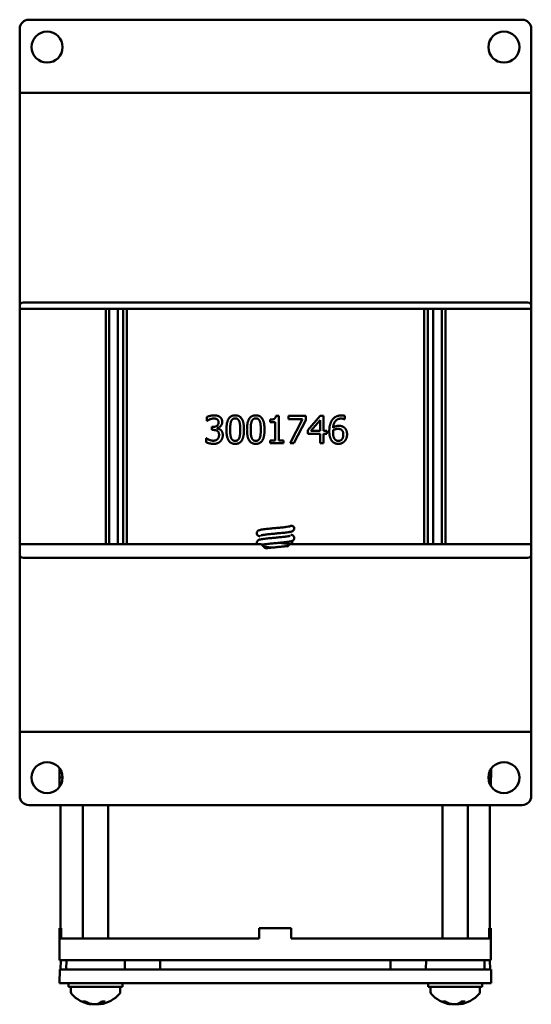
# Model space of a CAD drawing. Header units: inches. Extents: x 1 to 24, y 0.3 to 18.7.
# Tile 20 of 20: x 21.2 to 24, y 7.2 to 12.6. Entities that reach past the tile are written whole.
import ezdxf

# ---------------------------------------------------------------- set-up
doc = ezdxf.new("R2010")
doc.units = ezdxf.units.IN
doc.header["$LTSCALE"] = 0.8
doc.header["$MEASUREMENT"] = 0
doc.layers.add('Visible (ANSI)', color=7, linetype='Continuous', lineweight=50)

msp = doc.modelspace()

# ---------------------------------------------------------------- linework, layer by layer
at = {"layer": 'Visible (ANSI)'}
for p, q in [((21.2523, 12.5639), (23.9523, 12.5639)), ((21.2023, 12.2117), (21.2023, 12.5139)), ((24.0023, 12.5139), (24.0023, 12.2117)), ((21.2023, 12.1639), (21.2023, 12.2117)), ((24.0023, 12.1639), (24.0023, 12.2117)), ((21.2023, 12.1639), (21.2223, 12.1639)), ((21.2023, 12.1639), (21.2023, 10.9949)), ((21.2223, 12.1639), (23.9823, 12.1639)), ((23.9823, 12.1639), (24.0023, 12.1639)), ((24.0023, 10.9949), (24.0023, 12.1639)), ((21.2223, 11.0149), (23.9823, 11.0149)), ((21.2023, 10.9799), (21.2023, 10.9949)), ((21.2023, 9.6929), (21.2023, 10.9799)), ((24.0023, 10.9799), (21.2023, 10.9799)), ((21.6728, 10.9799), (21.6728, 9.6929)), ((21.6921, 9.6929), (21.6921, 10.9799)), ((21.7385, 10.9799), (21.7385, 9.6929)), ((21.7685, 9.6929), (21.7685, 10.9799)), ((21.7878, 9.6929), (21.7878, 10.9799)), ((23.4168, 10.9799), (23.4168, 9.6929)), ((23.4361, 9.6929), (23.4361, 10.9799)), ((23.4661, 10.9799), (23.4661, 9.6929)), ((23.5125, 9.6929), (23.5125, 10.9799)), ((23.5318, 9.6929), (23.5318, 10.9799)), ((24.0023, 10.9949), (24.0023, 10.9799)), ((24.0023, 10.9799), (24.0023, 9.6929)), ((22.2267, 10.3671), (22.2267, 10.3884)), ((22.2279, 10.3671), (22.2267, 10.3671)), ((22.5732, 10.3603), (22.5732, 10.3741)), ((22.6005, 10.3603), (22.5732, 10.3603)), ((22.6005, 10.2598), (22.6005, 10.3603)), ((22.6042, 10.395), (22.6198, 10.395)), ((22.6198, 10.395), (22.6198, 10.2598)), ((22.673, 10.3945), (22.7682, 10.3945)), ((22.673, 10.3769), (22.673, 10.3945)), ((22.7505, 10.3769), (22.673, 10.3769)), ((22.6819, 10.2445), (22.7505, 10.3769)), ((22.7682, 10.372), (22.7033, 10.2445)), ((22.7682, 10.3945), (22.7682, 10.372)), ((22.7796, 10.3172), (22.8467, 10.3945)), ((22.8459, 10.3708), (22.7954, 10.3122)), ((22.8459, 10.3122), (22.8459, 10.3708)), ((22.8467, 10.3945), (22.8652, 10.3945)), ((22.8652, 10.3945), (22.8652, 10.3122)), ((22.9809, 10.3759), (22.9801, 10.3759)), ((22.9809, 10.3952), (22.9809, 10.3759)), ((22.2532, 10.3342), (22.2599, 10.3342)), ((22.2532, 10.3175), (22.2532, 10.3342)), ((22.2617, 10.3175), (22.2532, 10.3175)), ((22.2831, 10.3279), (22.2831, 10.3264)), ((22.7796, 10.296), (22.7796, 10.3172)), ((22.7954, 10.3122), (22.8459, 10.3122)), ((22.8652, 10.3122), (22.8831, 10.3122)), ((22.8831, 10.3122), (22.8831, 10.296)), ((22.2226, 10.2718), (22.224, 10.2718)), ((22.2226, 10.2506), (22.2226, 10.2718)), ((22.5732, 10.2598), (22.6005, 10.2598)), ((22.5732, 10.2445), (22.5732, 10.2598)), ((22.6464, 10.2445), (22.5732, 10.2445)), ((22.6198, 10.2598), (22.6464, 10.2598)), ((22.6464, 10.2598), (22.6464, 10.2445)), ((22.7033, 10.2445), (22.6819, 10.2445)), ((22.8459, 10.296), (22.7796, 10.296)), ((22.8459, 10.2445), (22.8459, 10.296)), ((22.8652, 10.2445), (22.8459, 10.2445)), ((22.8652, 10.296), (22.8652, 10.2445)), ((22.8831, 10.296), (22.8652, 10.296)), ((22.6929, 9.71), (22.6929, 9.6929)), ((22.5248, 9.6929), (21.2023, 9.6929)), ((21.2023, 9.6369), (21.2023, 9.6929)), ((24.0023, 9.6929), (22.6798, 9.6929)), ((24.0023, 9.6929), (24.0023, 9.6369)), ((21.2023, 9.6369), (21.2023, 8.6639)), ((23.9823, 9.6169), (21.2223, 9.6169)), ((24.0023, 8.6639), (24.0023, 9.6369)), ((21.2223, 8.6639), (21.2023, 8.6639)), ((21.2023, 8.6639), (21.2023, 8.616)), ((21.2223, 8.6639), (23.9823, 8.6639)), ((24.0023, 8.6639), (23.9823, 8.6639)), ((24.0023, 8.6639), (24.0023, 8.616)), ((21.2023, 8.3139), (21.2023, 8.616)), ((24.0023, 8.616), (24.0023, 8.3139)), ((21.4209, 8.4641), (21.4204, 8.4139)), ((21.4208, 8.4139), (21.4204, 8.4139)), ((21.4208, 8.4139), (21.4373, 8.4139)), ((21.4208, 8.4139), (21.4208, 8.3636)), ((23.7673, 8.4139), (23.7808, 8.4139)), ((23.7826, 8.4139), (23.7808, 8.4139)), ((23.7808, 8.3679), (23.7808, 8.4139)), ((23.7826, 8.4139), (23.7822, 8.462)), ((23.9523, 8.2639), (21.2523, 8.2639)), ((21.4258, 7.5899), (21.4258, 8.2639)), ((21.5483, 7.5339), (21.5483, 8.2639)), ((21.6863, 7.5339), (21.6863, 8.2639)), ((23.5168, 7.5339), (23.5168, 8.2639)), ((23.6548, 7.5339), (23.6548, 8.2639)), ((23.7758, 7.5899), (23.7758, 8.2639)), ((21.4291, 7.5899), (21.4208, 7.5899)), ((21.4208, 7.5339), (21.4208, 7.5899)), ((21.4291, 7.5899), (21.4291, 7.5339)), ((22.5128, 7.5339), (22.5128, 7.5899)), ((22.6888, 7.5899), (22.5128, 7.5899)), ((22.6888, 7.5339), (22.6888, 7.5899)), ((23.7808, 7.5899), (23.7725, 7.5899)), ((23.7725, 7.5339), (23.7725, 7.5899)), ((23.7808, 7.5339), (23.7808, 7.5899)), ((21.4208, 7.5339), (21.4208, 7.4139)), ((21.4208, 7.5339), (21.5208, 7.5339)), ((22.5128, 7.5339), (21.5208, 7.5339)), ((23.6808, 7.5339), (22.6888, 7.5339)), ((23.6808, 7.5339), (23.7808, 7.5339)), ((23.7808, 7.4139), (23.7808, 7.5339)), ((21.5208, 7.4139), (21.4208, 7.4139)), ((21.4265, 7.3639), (21.427, 7.4139)), ((21.4576, 7.4139), (21.4571, 7.3639)), ((23.6808, 7.4139), (21.5208, 7.4139)), ((21.777, 7.4139), (21.7774, 7.3639)), ((21.9705, 7.3639), (21.9707, 7.4139)), ((23.2326, 7.3639), (23.2324, 7.4139)), ((23.4261, 7.4139), (23.4256, 7.3639)), ((23.7808, 7.4139), (23.6808, 7.4139)), ((23.7455, 7.4139), (23.746, 7.3639)), ((23.7765, 7.3639), (23.7761, 7.4139)), ((21.4211, 7.3639), (21.4204, 7.2889)), ((21.4211, 7.3639), (21.5461, 7.3639)), ((21.5461, 7.3639), (23.657, 7.3639)), ((23.657, 7.3639), (23.782, 7.3639)), ((23.7826, 7.2889), (23.782, 7.3639)), ((21.5454, 7.2889), (21.4204, 7.2889)), ((21.4698, 7.2889), (21.4698, 7.2679)), ((21.5454, 7.2889), (23.6577, 7.2889)), ((21.7648, 7.2889), (21.7648, 7.2679)), ((23.4383, 7.2889), (23.4383, 7.2679)), ((23.7826, 7.2889), (23.6577, 7.2889)), ((23.7333, 7.2889), (23.7333, 7.2679)), ((21.7648, 7.2679), (21.4698, 7.2679)), ((21.4823, 7.2398), (21.4823, 7.2679)), ((21.7523, 7.2398), (21.7523, 7.2679)), ((23.7333, 7.2679), (23.4383, 7.2679)), ((23.4508, 7.2398), (23.4508, 7.2679)), ((23.7208, 7.2398), (23.7208, 7.2679)), ((21.5497, 7.188), (21.5624, 7.188)), ((21.5919, 7.173), (21.5921, 7.1754)), ((21.6427, 7.173), (21.6419, 7.1824)), ((21.6491, 7.188), (21.6686, 7.188)), ((23.5189, 7.188), (23.532, 7.188)), ((23.5595, 7.1729), (23.5595, 7.1729)), ((23.5602, 7.173), (23.5604, 7.1756)), ((23.6114, 7.173), (23.6106, 7.1817)), ((23.6121, 7.1729), (23.6121, 7.1729)), ((23.619, 7.188), (23.6382, 7.188))]:
    msp.add_line(p, q, dxfattribs=at)
for centre in [(21.3523, 12.4139), (23.8523, 12.4139), (21.3523, 8.4139), (23.8523, 8.4139)]:
    msp.add_circle(centre, 0.085, dxfattribs=at)
for centre, radius, start, end in [((21.2523, 12.5139), 0.05, 90, 180), ((23.9523, 12.5139), 0.05, 0, 90), ((21.2223, 10.9949), 0.02, 90, 180), ((23.9823, 10.9949), 0.02, 0, 90), ((22.69, 9.7784), 0.015, 0, 130.9626), ((22.6023, 9.7509), 0.0968, 216.8146, 239.1592), ((22.6023, 9.7509), 0.0968, 311.4359, 323.1854), ((21.2223, 9.6369), 0.02, 180, 270), ((23.9823, 9.6369), 0.02, 270, 0), ((21.2523, 8.3139), 0.05, 180, 270), ((23.9523, 8.3139), 0.05, 270, 0), ((21.4973, 7.2398), 0.015, 180, 221.6116), ((21.6173, 7.3464), 0.1755, 221.6116, 261.0439), ((21.6173, 7.3464), 0.1755, 278.9561, 318.3884), ((21.7373, 7.2398), 0.015, 318.3884, 0), ((23.4658, 7.2398), 0.015, 180, 221.6116), ((23.5858, 7.3464), 0.1755, 221.6116, 261.1138), ((23.5858, 7.3464), 0.1755, 278.8862, 318.3884), ((23.7058, 7.2398), 0.015, 318.3884, 0), ((23.5858, 7.3464), 0.1755, 261.1138, 261.3682), ((23.5858, 7.3464), 0.1755, 278.6318, 278.8862)]:
    msp.add_arc(centre, radius, start, end, dxfattribs=at)
for centre, major_axis, ratio, start_param, end_param in [((21.6205, 7.3458), (-0.0297, -0.1728), 0.857863, 5.978412, 6.207173), ((21.6134, 7.3458), (0.0248, -0.1736), 0.786746, 5.720095, 5.948856), ((21.6227, 7.3458), (-0.0177, -0.1745), 0.506434, 0.273995, 0.502756), ((21.6123, 7.3458), (0.0193, -0.1743), 0.611093, 0.154995, 0.383756), ((23.5891, 7.3458), (-0.0288, -0.173), 0.847413, 5.971932, 6.200693), ((23.5818, 7.3458), (0.0241, -0.1737), 0.774187, 5.72462, 5.953381), ((23.5912, 7.3458), (-0.0179, -0.1745), 0.523732, 0.276402, 0.505163), ((23.5898, 7.3458), (-0.0241, -0.1737), 0.774187, 0.329804, 0.334862), ((23.5809, 7.3458), (0.0196, -0.1743), 0.626927, 0.152128, 0.380889)]:
    msp.add_ellipse(centre, major_axis=major_axis, ratio=ratio, start_param=start_param, end_param=end_param, dxfattribs=at)
for points, degree in [([(22.2267, 10.3884), (22.2333, 10.3919), (22.2557, 10.3976), (22.2658, 10.3976)], 2), ([(22.2427, 10.3755), (22.2379, 10.3734), (22.2307, 10.3691), (22.2279, 10.3671)], 2), ([(22.2642, 10.3803), (22.2588, 10.3803), (22.248, 10.3776), (22.2427, 10.3755)], 2), ([(22.2599, 10.3342), (22.2734, 10.3342), (22.2904, 10.3471), (22.2904, 10.3593)], 2), ([(22.2825, 10.3756), (22.2787, 10.3782), (22.2695, 10.3803), (22.2642, 10.3803)], 2), ([(22.2658, 10.3976), (22.276, 10.3976), (22.2912, 10.3935), (22.2974, 10.3891)], 2), ([(22.2904, 10.3593), (22.2904, 10.3651), (22.286, 10.3732), (22.2825, 10.3756)], 2), ([(22.3108, 10.3614), (22.3108, 10.349), (22.2945, 10.3303), (22.2831, 10.3279)], 2), ([(22.2974, 10.3891), (22.304, 10.3844), (22.3108, 10.3707), (22.3108, 10.3614)], 2), ([(22.3338, 10.3194), (22.3338, 10.36), (22.3572, 10.3975), (22.3818, 10.3975)], 2), ([(22.3594, 10.3651), (22.3564, 10.3574), (22.3542, 10.3341), (22.3542, 10.3194)], 2), ([(22.3818, 10.3809), (22.3734, 10.3809), (22.3626, 10.373), (22.3594, 10.3651)], 2), ([(22.3818, 10.3975), (22.4065, 10.3975), (22.4297, 10.3586), (22.4297, 10.3195)], 2), ([(22.4038, 10.3653), (22.4008, 10.373), (22.3902, 10.3809), (22.3818, 10.3809)], 2), ([(22.4093, 10.3195), (22.4093, 10.3349), (22.4068, 10.3576), (22.4038, 10.3653)], 2), ([(22.4463, 10.3194), (22.4463, 10.36), (22.4698, 10.3975), (22.4944, 10.3975)], 2), ([(22.472, 10.3651), (22.4689, 10.3574), (22.4668, 10.3341), (22.4668, 10.3194)], 2), ([(22.4944, 10.3809), (22.486, 10.3809), (22.4751, 10.373), (22.472, 10.3651)], 2), ([(22.4944, 10.3975), (22.519, 10.3975), (22.5422, 10.3586), (22.5422, 10.3195)], 2), ([(22.5164, 10.3653), (22.5133, 10.373), (22.5027, 10.3809), (22.4944, 10.3809)], 2), ([(22.5218, 10.3195), (22.5218, 10.3349), (22.5194, 10.3576), (22.5164, 10.3653)], 2), ([(22.5732, 10.3741), (22.5887, 10.3741), (22.6033, 10.3828), (22.6042, 10.395)], 2), ([(22.8967, 10.3104), (22.8967, 10.3299), (22.9047, 10.3614), (22.9131, 10.3731)], 2), ([(22.9131, 10.3731), (22.9213, 10.3845), (22.947, 10.3973), (22.9639, 10.3973)], 2), ([(22.9613, 10.3799), (22.9425, 10.3799), (22.9196, 10.3546), (22.9174, 10.3298)], 2), ([(22.9801, 10.3759), (22.9773, 10.3773), (22.9671, 10.3799), (22.9613, 10.3799)], 2), ([(22.9639, 10.3973), (22.9689, 10.3973), (22.9777, 10.3963), (22.9809, 10.3952)], 2), ([(22.2843, 10.3122), (22.2801, 10.3152), (22.2685, 10.3175), (22.2617, 10.3175)], 2), ([(22.2831, 10.3264), (22.2878, 10.3254), (22.2986, 10.3211), (22.3033, 10.3167)], 2), ([(22.2933, 10.2904), (22.2933, 10.2986), (22.2886, 10.3091), (22.2843, 10.3122)], 2), ([(22.3033, 10.3167), (22.3079, 10.3124), (22.3137, 10.2988), (22.3137, 10.289)], 2), ([(22.3818, 10.2413), (22.357, 10.2413), (22.3338, 10.2799), (22.3338, 10.3194)], 2), ([(22.3542, 10.3194), (22.3542, 10.3036), (22.3561, 10.2824), (22.3593, 10.2741)], 2), ([(22.4297, 10.3195), (22.4297, 10.2791), (22.4062, 10.2413), (22.3818, 10.2413)], 2), ([(22.4039, 10.2738), (22.4068, 10.2812), (22.4093, 10.304), (22.4093, 10.3195)], 2), ([(22.4944, 10.2413), (22.4696, 10.2413), (22.4463, 10.2799), (22.4463, 10.3194)], 2), ([(22.4668, 10.3194), (22.4668, 10.3036), (22.4687, 10.2824), (22.4719, 10.2741)], 2), ([(22.5422, 10.3195), (22.5422, 10.2791), (22.5188, 10.2413), (22.4944, 10.2413)], 2), ([(22.5165, 10.2738), (22.5194, 10.2812), (22.5218, 10.304), (22.5218, 10.3195)], 2), ([(22.9132, 10.2549), (22.9055, 10.2631), (22.8967, 10.2904), (22.8967, 10.3104)], 2), ([(22.9174, 10.3153), (22.9172, 10.3132), (22.917, 10.309), (22.917, 10.3059)], 2), ([(22.917, 10.3059), (22.917, 10.2903), (22.9231, 10.2712), (22.9277, 10.2662)], 2), ([(22.9174, 10.3298), (22.9245, 10.3348), (22.9396, 10.3403), (22.9486, 10.3403)], 2), ([(22.9441, 10.3236), (22.9371, 10.3236), (22.9238, 10.3194), (22.9174, 10.3153)], 2), ([(22.9633, 10.3184), (22.9593, 10.3215), (22.9493, 10.3236), (22.9441, 10.3236)], 2), ([(22.9486, 10.3403), (22.9574, 10.3403), (22.9705, 10.3367), (22.9777, 10.3314)], 2), ([(22.9735, 10.2922), (22.9735, 10.3015), (22.9687, 10.314), (22.9633, 10.3184)], 2), ([(22.9777, 10.3314), (22.9859, 10.3252), (22.9939, 10.306), (22.9939, 10.2931)], 2), ([(22.2635, 10.2413), (22.2522, 10.2413), (22.2301, 10.2468), (22.2226, 10.2506)], 2), ([(22.224, 10.2718), (22.2303, 10.2672), (22.2517, 10.2587), (22.2623, 10.2587)], 2), ([(22.2623, 10.2587), (22.2685, 10.2587), (22.2809, 10.2626), (22.285, 10.2671)], 2), ([(22.3005, 10.2552), (22.2939, 10.2484), (22.2753, 10.2413), (22.2635, 10.2413)], 2), ([(22.285, 10.2671), (22.289, 10.2716), (22.2933, 10.2823), (22.2933, 10.2904)], 2), ([(22.3137, 10.289), (22.3137, 10.2789), (22.3068, 10.2617), (22.3005, 10.2552)], 2), ([(22.3593, 10.2741), (22.3622, 10.2664), (22.373, 10.258), (22.3818, 10.258)], 2), ([(22.3818, 10.258), (22.3901, 10.258), (22.4009, 10.2659), (22.4039, 10.2738)], 2), ([(22.4719, 10.2741), (22.4748, 10.2664), (22.4856, 10.258), (22.4944, 10.258)], 2), ([(22.4944, 10.258), (22.5026, 10.258), (22.5134, 10.2659), (22.5165, 10.2738)], 2), ([(22.9463, 10.2413), (22.9362, 10.2413), (22.9196, 10.2481), (22.9132, 10.2549)], 2), ([(22.9277, 10.2662), (22.932, 10.2615), (22.9412, 10.2577), (22.9464, 10.2577)], 2), ([(22.9798, 10.2554), (22.9732, 10.2485), (22.9564, 10.2413), (22.9463, 10.2413)], 2), ([(22.9464, 10.2577), (22.9586, 10.2577), (22.9735, 10.275), (22.9735, 10.2922)], 2), ([(22.9939, 10.2931), (22.9939, 10.2816), (22.9863, 10.262), (22.9798, 10.2554)], 2), ([(23.6121, 7.1729), (23.6121, 7.1729), (23.6122, 7.1729), (23.6123, 7.1729)], 3)]:
    msp.add_open_spline(points, degree=degree, dxfattribs=at)
for points, knots in [([(22.5179, 9.7343), (22.5151, 9.7349), (22.5126, 9.7357), (22.5082, 9.7378), (22.5062, 9.7389), (22.5034, 9.7418), (22.5026, 9.7428), (22.5009, 9.7455), (22.5002, 9.7474), (22.4995, 9.7511), (22.4995, 9.7531), (22.5001, 9.7567), (22.5007, 9.7584), (22.5025, 9.7615), (22.5035, 9.7628), (22.5057, 9.7649), (22.5069, 9.7657), (22.5093, 9.7671), (22.5106, 9.7677), (22.5145, 9.7692), (22.5172, 9.7699), (22.5239, 9.7713), (22.5279, 9.772), (22.5402, 9.7739), (22.5496, 9.775), (22.5687, 9.7771), (22.5784, 9.778), (22.5976, 9.7799), (22.6074, 9.7808), (22.6259, 9.7826), (22.635, 9.7835), (22.6511, 9.7852), (22.6585, 9.7861), (22.6705, 9.7878), (22.6755, 9.7886), (22.68, 9.7897), (22.681, 9.79), (22.6818, 9.7902), (22.6819, 9.7903), (22.6819, 9.7903)], [10.9855775, 10.9855775, 10.9855775, 10.9855775, 11.0318591, 11.0318591, 11.0617515, 11.0617515, 11.0745402, 11.0745402, 11.091637, 11.091637, 11.1077299, 11.1077299, 11.123754, 11.123754, 11.1398912, 11.1398912, 11.1567343, 11.1567343, 11.1788416, 11.1788416, 11.2280759, 11.2280759, 11.2821775, 11.2821775, 11.371265, 11.371265, 11.4469871, 11.4469871, 11.5198386, 11.5198386, 11.5914273, 11.5914273, 11.6617308, 11.6617308, 11.7296264, 11.7296264, 11.7590811, 11.7590811, 11.7725428, 11.7725428, 11.7725428, 11.7725428]), ([(22.705, 9.7784), (22.705, 9.7765), (22.7047, 9.7746), (22.7034, 9.7711), (22.7024, 9.7696), (22.7004, 9.7671), (22.6992, 9.7661), (22.697, 9.7644), (22.6958, 9.7638), (22.6929, 9.7624), (22.6913, 9.7618), (22.6846, 9.7599), (22.6787, 9.7589), (22.6671, 9.7571), (22.6624, 9.7565), (22.6492, 9.7549), (22.6399, 9.754), (22.6209, 9.7521), (22.6111, 9.7511), (22.5921, 9.7493), (22.5825, 9.7484), (22.565, 9.7466), (22.5567, 9.7457), (22.5425, 9.744), (22.5363, 9.7431), (22.5294, 9.742), (22.5275, 9.7416), (22.5247, 9.741), (22.5237, 9.7407), (22.5228, 9.7404), (22.5226, 9.7403), (22.5226, 9.7403)], [0, 0, 0, 0, 0.0165799, 0.0165799, 0.0326002, 0.0326002, 0.0489382, 0.0489382, 0.0675643, 0.0675643, 0.0989498, 0.0989498, 0.184939, 0.184939, 0.2332345, 0.2332345, 0.3113529, 0.3113529, 0.3851475, 0.3851475, 0.4572959, 0.4572959, 0.5282708, 0.5282708, 0.5975834, 0.5975834, 0.6296968, 0.6296968, 0.6578138, 0.6578138, 0.6728352, 0.6728352, 0.6728352, 0.6728352]), ([(22.5011, 9.6929), (22.5006, 9.694), (22.5001, 9.6953), (22.4995, 9.6983), (22.4994, 9.7003), (22.5, 9.7039), (22.5006, 9.7057), (22.5023, 9.7088), (22.5034, 9.7101), (22.5056, 9.7122), (22.5067, 9.7131), (22.5091, 9.7145), (22.5103, 9.7151), (22.5141, 9.7166), (22.5166, 9.7173), (22.5229, 9.7187), (22.5268, 9.7194), (22.5388, 9.7212), (22.5483, 9.7224), (22.5676, 9.7244), (22.5773, 9.7254), (22.5965, 9.7273), (22.6062, 9.7282), (22.6249, 9.73), (22.6339, 9.7309), (22.6502, 9.7326), (22.6577, 9.7335), (22.6699, 9.7352), (22.6749, 9.7361), (22.6797, 9.7371), (22.6808, 9.7374), (22.6817, 9.7377), (22.6819, 9.7378), (22.6819, 9.7378)], [9.5994422, 9.5994422, 9.5994422, 9.5994422, 9.6107936, 9.6107936, 9.6268881, 9.6268881, 9.6429132, 9.6429132, 9.6590397, 9.6590397, 9.6757966, 9.6757966, 9.6973834, 9.6973834, 9.7438358, 9.7438358, 9.7968483, 9.7968483, 9.8880431, 9.8880431, 9.964029, 9.964029, 10.0369409, 10.0369409, 10.1085744, 10.1085744, 10.1789391, 10.1789391, 10.2469778, 10.2469778, 10.276729, 10.276729, 10.2924883, 10.2924883, 10.2924883, 10.2924883]), ([(22.6867, 9.7438), (22.6895, 9.7432), (22.692, 9.7424), (22.6964, 9.7403), (22.6984, 9.7391), (22.7012, 9.7363), (22.7021, 9.7353), (22.7037, 9.7325), (22.7044, 9.7307), (22.7051, 9.7269), (22.7051, 9.725), (22.7045, 9.7214), (22.7038, 9.7196), (22.7021, 9.7166), (22.701, 9.7153), (22.6988, 9.7132), (22.6977, 9.7124), (22.6953, 9.711), (22.694, 9.7104), (22.69, 9.7089), (22.6873, 9.7082), (22.6806, 9.7067), (22.6765, 9.706), (22.6642, 9.7042), (22.6548, 9.7031), (22.6357, 9.701), (22.626, 9.7001), (22.6068, 9.6982), (22.597, 9.6973), (22.5785, 9.6955), (22.5694, 9.6946), (22.5533, 9.6928), (22.5459, 9.692), (22.535, 9.6904), (22.5308, 9.6897), (22.5278, 9.6891)], [1.3659219, 1.3659219, 1.3659219, 1.3659219, 1.4128292, 1.4128292, 1.4424634, 1.4424634, 1.4550381, 1.4550381, 1.4721173, 1.4721173, 1.4882094, 1.4882094, 1.5042334, 1.5042334, 1.5203724, 1.5203724, 1.5372304, 1.5372304, 1.5594263, 1.5594263, 1.6091371, 1.6091371, 1.6634002, 1.6634002, 1.7521668, 1.7521668, 1.8278464, 1.8278464, 1.9006875, 1.9006875, 1.9722683, 1.9722683, 2.042561, 2.042561, 2.0983251, 2.0983251, 2.0983251, 2.0983251]), ([(22.5827, 9.6734), (22.5785, 9.6738), (22.5743, 9.6743), (22.5613, 9.6756), (22.5529, 9.6765), (22.5429, 9.6777), (22.5405, 9.678), (22.5382, 9.6783)], [9.2869242, 9.2869242, 9.2869242, 9.2869242, 9.320116, 9.320116, 9.3925117, 9.3925117, 9.4169355, 9.4169355, 9.4169355, 9.4169355]), ([(22.5492, 9.6699), (22.5551, 9.6706), (22.5614, 9.6713), (22.577, 9.6729), (22.5868, 9.6738), (22.6059, 9.6756), (22.6156, 9.6766), (22.6336, 9.6783), (22.6423, 9.6792), (22.6574, 9.681), (22.6642, 9.6819), (22.6701, 9.6828), (22.6707, 9.6829), (22.6713, 9.683)], [8.3795667, 8.3795667, 8.3795667, 8.3795667, 8.4338318, 8.4338318, 8.5081665, 8.5081665, 8.5806117, 8.5806117, 8.6518676, 8.6518676, 8.7216701, 8.7216701, 8.7293413, 8.7293413, 8.7293413, 8.7293413]), ([(22.6219, 9.6997), (22.6272, 9.6992), (22.6325, 9.6986), (22.6463, 9.6972), (22.6545, 9.6963), (22.6686, 9.6945), (22.6746, 9.6936), (22.6797, 9.6927)], [2.6273769, 2.6273769, 2.6273769, 2.6273769, 2.6690394, 2.6690394, 2.7415879, 2.7415879, 2.8103451, 2.8103451, 2.8103451, 2.8103451]), ([(21.5497, 7.188), (21.5491, 7.188), (21.5484, 7.1882), (21.5478, 7.1885), (21.5477, 7.1886), (21.5476, 7.1886)], [0.063402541, 0.063402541, 0.063402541, 0.063402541, 0.068700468, 0.068700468, 0.069550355, 0.069550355, 0.069550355, 0.069550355]), ([(21.5796, 7.1754), (21.5822, 7.1747), (21.5848, 7.1741), (21.5888, 7.1732), (21.5903, 7.1729), (21.5916, 7.1728), (21.5919, 7.1729), (21.5919, 7.173)], [0, 0, 0, 0, 0.02452006, 0.02452006, 0.04904011, 0.04904011, 0.06465135, 0.06465135, 0.06465135, 0.06465135]), ([(21.6296, 7.1754), (21.6279, 7.1747), (21.6256, 7.1741), (21.6202, 7.1732), (21.617, 7.1729), (21.6108, 7.1728), (21.6074, 7.1729), (21.6007, 7.1736), (21.5974, 7.1741), (21.5938, 7.1749), (21.5929, 7.1752), (21.592, 7.1754)], [0, 0, 0, 0, 0.0244853, 0.0244853, 0.0489707, 0.0489707, 0.0733441, 0.0733441, 0.0977174, 0.0977174, 0.1059587, 0.1059587, 0.1059587, 0.1059587]), ([(21.6173, 7.173), (21.6184, 7.1729), (21.6196, 7.1729), (21.6238, 7.1728), (21.6272, 7.1729), (21.6339, 7.1736), (21.6372, 7.1741), (21.6408, 7.1749), (21.6416, 7.1752), (21.6425, 7.1754)], [0.04012887, 0.04012887, 0.04012887, 0.04012887, 0.04904011, 0.04904011, 0.07337878, 0.07337878, 0.09771745, 0.09771745, 0.10562145, 0.10562145, 0.10562145, 0.10562145]), ([(21.6446, 7.173), (21.6442, 7.1729), (21.6438, 7.1729), (21.6427, 7.1728), (21.6425, 7.1729), (21.6434, 7.1736), (21.6445, 7.1741), (21.6466, 7.1749), (21.6472, 7.1752), (21.6478, 7.1754)], [0.04012887, 0.04012887, 0.04012887, 0.04012887, 0.04904011, 0.04904011, 0.07337878, 0.07337878, 0.09771745, 0.09771745, 0.10595871, 0.10595871, 0.10595871, 0.10595871]), ([(21.6701, 7.1886), (21.67, 7.1886), (21.67, 7.1885), (21.6695, 7.1882), (21.6691, 7.188), (21.6686, 7.188)], [0.015061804, 0.015061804, 0.015061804, 0.015061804, 0.015911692, 0.015911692, 0.021209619, 0.021209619, 0.021209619, 0.021209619]), ([(23.5189, 7.188), (23.5183, 7.188), (23.5176, 7.1882), (23.517, 7.1885), (23.5169, 7.1886), (23.5168, 7.1886)], [0.063402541, 0.063402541, 0.063402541, 0.063402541, 0.068700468, 0.068700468, 0.069550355, 0.069550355, 0.069550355, 0.069550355]), ([(23.5483, 7.1754), (23.551, 7.1747), (23.5535, 7.1741), (23.5574, 7.1732), (23.5588, 7.1729), (23.56, 7.1728), (23.5602, 7.1729), (23.5602, 7.173)], [0, 0, 0, 0, 0.02452006, 0.02452006, 0.04904011, 0.04904011, 0.06341371, 0.06341371, 0.06341371, 0.06341371]), ([(23.5594, 7.1729), (23.5595, 7.1729), (23.5595, 7.1729), (23.5595, 7.1729), (23.5595, 7.1729), (23.5595, 7.1729)], [0.048154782, 0.048154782, 0.048154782, 0.048154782, 0.049040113, 0.049040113, 0.054490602, 0.054490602, 0.054490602, 0.054490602]), ([(23.5988, 7.1754), (23.5971, 7.1747), (23.5948, 7.1741), (23.5893, 7.1732), (23.5861, 7.1729), (23.5798, 7.1728), (23.5764, 7.1729), (23.5697, 7.1736), (23.5665, 7.1741), (23.5629, 7.1749), (23.562, 7.1752), (23.5611, 7.1754)], [0, 0, 0, 0, 0.0244853, 0.0244853, 0.0489707, 0.0489707, 0.0733441, 0.0733441, 0.0977174, 0.0977174, 0.1059587, 0.1059587, 0.1059587, 0.1059587]), ([(23.5833, 7.1729), (23.5834, 7.1729), (23.5835, 7.1729), (23.5843, 7.1729), (23.5851, 7.1729), (23.5858, 7.1729)], [0.048154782, 0.048154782, 0.048154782, 0.048154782, 0.049040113, 0.049040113, 0.054490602, 0.054490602, 0.054490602, 0.054490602]), ([(23.5883, 7.1729), (23.5882, 7.1729), (23.5881, 7.1729), (23.5866, 7.1729), (23.5853, 7.1729), (23.5839, 7.1729)], [0.04815413, 0.04815413, 0.04815413, 0.04815413, 0.04897067, 0.04897067, 0.05925281, 0.05925281, 0.05925281, 0.05925281]), ([(23.5858, 7.173), (23.5867, 7.1729), (23.5877, 7.1729), (23.5918, 7.1728), (23.5952, 7.1729), (23.6019, 7.1736), (23.6051, 7.1741), (23.6087, 7.1749), (23.6096, 7.1752), (23.6105, 7.1754)], [0.04158151, 0.04158151, 0.04158151, 0.04158151, 0.04904011, 0.04904011, 0.07337878, 0.07337878, 0.09771745, 0.09771745, 0.10595871, 0.10595871, 0.10595871, 0.10595871]), ([(23.6129, 7.173), (23.6126, 7.1729), (23.6123, 7.1729), (23.6113, 7.1728), (23.6112, 7.1729), (23.6122, 7.1736), (23.6134, 7.1741), (23.6156, 7.1749), (23.6162, 7.1752), (23.6168, 7.1754)], [0.04158151, 0.04158151, 0.04158151, 0.04158151, 0.04904011, 0.04904011, 0.07337878, 0.07337878, 0.09771745, 0.09771745, 0.10595871, 0.10595871, 0.10595871, 0.10595871]), ([(23.6397, 7.1886), (23.6397, 7.1886), (23.6396, 7.1885), (23.6392, 7.1882), (23.6387, 7.188), (23.6382, 7.188)], [0.015061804, 0.015061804, 0.015061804, 0.015061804, 0.015911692, 0.015911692, 0.021209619, 0.021209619, 0.021209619, 0.021209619])]:
    msp.add_open_spline(points, degree=3, knots=knots, dxfattribs=at)

doc.saveas('drawing.dxf')
